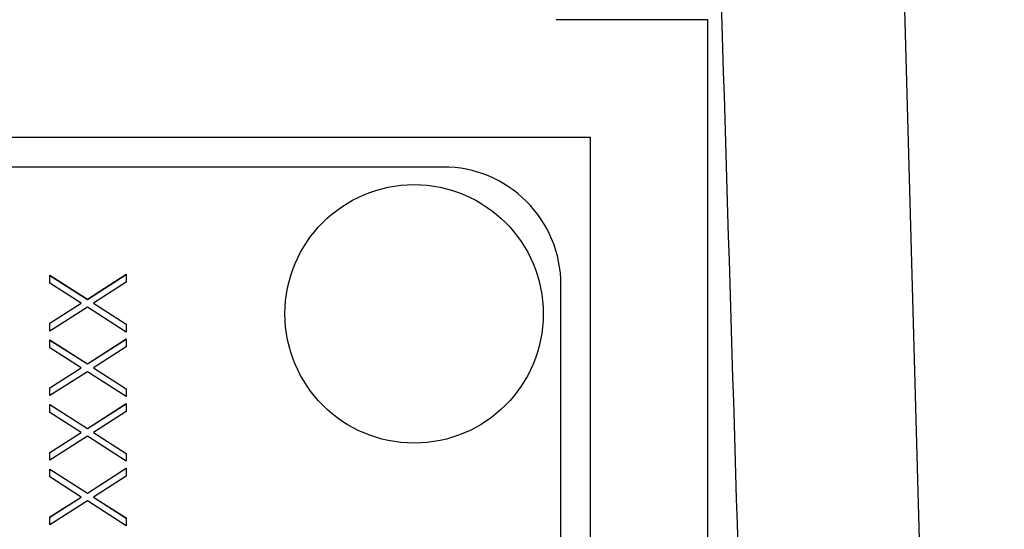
# Model space of a CAD drawing. Header units: millimetres. Extents: x 412 to 1169, y 39 to 918.
# Tile 22 of 32: x 704 to 721, y 463 to 471. Entities that reach past the tile are written whole.
import ezdxf

# ---------------------------------------------------------------- set-up
doc = ezdxf.new("R2010")
doc.units = ezdxf.units.MM

msp = doc.modelspace()

# ---------------------------------------------------------------- linework, layer by layer
at = {"color": 7, "linetype": 'Continuous', "lineweight": 25}
for p, q in [((721.187, 410.401), (719.099, 485.711)), ((716.136, 471.386), (713.557, 471.386)), ((716.136, 426.386), (716.136, 471.386)), ((693.136, 469.386), (714.136, 469.386)), ((714.136, 469.386), (714.136, 428.386)), ((711.636, 468.879), (699.636, 468.879)), ((704.936, 467.038), (705.573, 466.63)), ((704.936, 466.903), (704.936, 467.038)), ((704.936, 467.035), (705.573, 466.627)), ((705.573, 466.63), (706.236, 467.054)), ((705.573, 466.627), (706.236, 467.051)), ((706.236, 467.054), (706.236, 466.92)), ((705.468, 466.563), (704.936, 466.903)), ((706.236, 466.92), (705.679, 466.563)), ((713.636, 430.895), (713.636, 466.879)), ((705.573, 466.627), (705.573, 466.63)), ((704.936, 466.223), (705.468, 466.563)), ((704.936, 466.22), (705.468, 466.56)), ((705.573, 466.496), (704.936, 466.088)), ((705.468, 466.56), (705.468, 466.563)), ((706.236, 466.071), (705.573, 466.496)), ((705.679, 466.563), (706.236, 466.206)), ((705.679, 466.56), (705.679, 466.563)), ((705.679, 466.56), (706.236, 466.203)), ((704.936, 466.088), (704.936, 466.223)), ((706.236, 466.206), (706.236, 466.071)), ((704.936, 465.938), (705.573, 465.531)), ((704.936, 465.804), (704.936, 465.938)), ((704.936, 465.935), (705.573, 465.528)), ((705.573, 465.531), (706.236, 465.955)), ((705.573, 465.528), (706.236, 465.952)), ((706.236, 465.955), (706.236, 465.82)), ((705.468, 465.463), (704.936, 465.804)), ((706.236, 465.82), (705.679, 465.463)), ((704.936, 465.123), (705.468, 465.463)), ((704.936, 465.12), (705.468, 465.46)), ((705.468, 465.46), (705.468, 465.463)), ((705.573, 465.528), (705.573, 465.531)), ((705.679, 465.463), (706.236, 465.106)), ((705.679, 465.46), (705.679, 465.463)), ((705.679, 465.46), (706.236, 465.104)), ((705.573, 465.396), (704.936, 464.989)), ((706.236, 464.972), (705.573, 465.396)), ((704.936, 464.989), (704.936, 465.123)), ((706.236, 465.106), (706.236, 464.972)), ((704.936, 464.839), (705.573, 464.431)), ((704.936, 464.704), (704.936, 464.839)), ((704.936, 464.836), (705.573, 464.428)), ((705.573, 464.431), (706.236, 464.855)), ((705.573, 464.428), (706.236, 464.852)), ((706.236, 464.855), (706.236, 464.721)), ((705.468, 464.364), (704.936, 464.704)), ((706.236, 464.721), (705.679, 464.364)), ((705.573, 464.428), (705.573, 464.431)), ((704.936, 464.024), (705.468, 464.364)), ((704.936, 464.021), (705.468, 464.361)), ((705.573, 464.297), (704.936, 463.889)), ((705.468, 464.361), (705.468, 464.364)), ((706.236, 463.872), (705.573, 464.297)), ((705.679, 464.364), (706.236, 464.007)), ((705.679, 464.361), (705.679, 464.364)), ((705.679, 464.361), (706.236, 464.004)), ((704.936, 463.889), (704.936, 464.024)), ((706.236, 464.007), (706.236, 463.872)), ((705.573, 463.332), (706.236, 463.756)), ((705.573, 463.329), (706.236, 463.753)), ((706.236, 463.756), (706.236, 463.621)), ((704.936, 463.739), (705.573, 463.332)), ((704.936, 463.605), (704.936, 463.739)), ((704.936, 463.736), (705.573, 463.329)), ((705.468, 463.264), (704.936, 463.605)), ((706.236, 463.621), (705.679, 463.264)), ((704.936, 462.924), (705.468, 463.264)), ((704.936, 462.921), (705.468, 463.261)), ((705.468, 463.261), (705.468, 463.264)), ((705.573, 463.329), (705.573, 463.332)), ((705.679, 463.264), (706.236, 462.907)), ((705.679, 463.261), (705.679, 463.264)), ((705.679, 463.261), (706.236, 462.904)), ((705.573, 463.197), (704.936, 462.79)), ((706.236, 462.773), (705.573, 463.197)), ((704.936, 462.79), (704.936, 462.924)), ((706.236, 462.907), (706.236, 462.773))]:
    msp.add_line(p, q, dxfattribs=at)
msp.add_circle((711.137, 466.38), 2.199, dxfattribs=at)
msp.add_arc((711.637, 466.879), 2, 0.0126, 90.0126, dxfattribs=at)
msp.add_open_spline([(715.803, 490.086), (716.064, 481.556), (716.599, 464.063), (717.473, 435.308), (718.085, 415.083), (718.426, 403.822)], degree=3, knots=[0, 0, 0, 0, 0.296648, 0.608364, 1, 1, 1, 1], dxfattribs=at)

doc.saveas('drawing.dxf')
